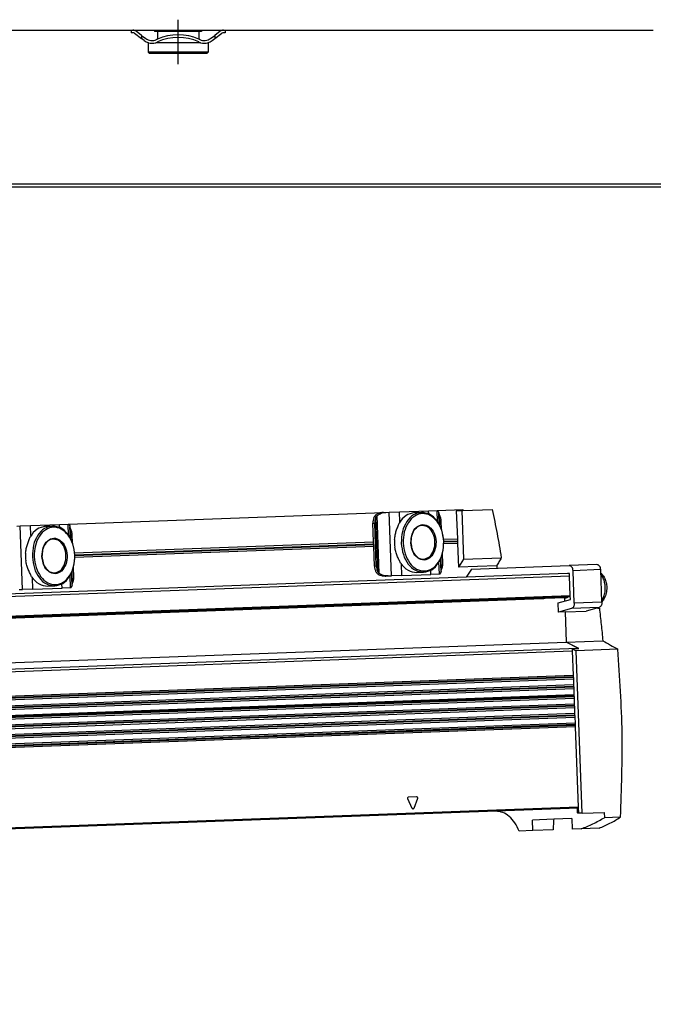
# Model space of a CAD drawing. Header units: millimetres. Extents: x -285 to 1970, y -280 to 203.
# Tile 28 of 33: x 1450 to 1572, y -252 to -63. Entities that reach past the tile are written whole.
import ezdxf

# ---------------------------------------------------------------- set-up
doc = ezdxf.new("R2010")
doc.units = ezdxf.units.MM
doc.linetypes.add('DOT_CENTER', pattern=[14, 12, -1, 0, -1])
doc.layers.add('1', color=7, linetype='Continuous')

# ---------------------------------------------------------------- blocks, each defined once
blk = doc.blocks.new('REGLA__20', base_point=(445.6, -96.46))
at = {"color": 7, "linetype": 'Continuous'}
for p, q in [((1389.6, -65.46), (1471.6, -65.46)), ((1471.6, -65.46), (1471.6, -65.96)), ((1471.6, -65.46), (1471.93, -65.46)), ((1471.93, -65.96), (1471.6, -65.96)), ((1471.93, -65.46), (1489.27, -65.46)), ((1473.6, -66.46), (1472.53, -65.66)), ((1476.1, -65.46), (1476.1, -65.71)), ((1476.63, -65.71), (1476.1, -65.71)), ((1476.63, -65.71), (1476.63, -67.19)), ((1484.58, -65.71), (1476.63, -65.71)), ((1484.58, -65.71), (1484.58, -67.19)), ((1485.1, -65.71), (1484.58, -65.71)), ((1485.1, -65.46), (1485.1, -65.71)), ((1488.67, -65.66), (1487.6, -66.46)), ((1489.13, -65.96), (1488.97, -66.06)), ((1489.6, -65.96), (1489.13, -65.96)), ((1489.27, -65.46), (1489.6, -65.46)), ((1489.6, -65.46), (1489.6, -65.96)), ((1489.6, -65.46), (1571.6, -65.46)), ((1472.23, -66.06), (1473.6, -67.08)), ((1473.6, -66.46), (1474.4, -67.06)), ((1474.1, -67.46), (1473.6, -67.08)), ((1474.9, -67.86), (1474.85, -67.86)), ((1474.85, -67.86), (1474.85, -69.71)), ((1476.63, -67.86), (1476.3, -67.86)), ((1476.63, -67.74), (1476.63, -67.86)), ((1484.58, -67.86), (1476.63, -67.86)), ((1484.58, -67.74), (1484.58, -67.86)), ((1484.9, -67.86), (1484.58, -67.86)), ((1486.35, -67.86), (1486.3, -67.86)), ((1486.35, -67.86), (1486.35, -69.71)), ((1486.8, -67.06), (1487.6, -66.46)), ((1487.1, -67.46), (1487.6, -67.08)), ((1487.6, -67.08), (1488.97, -66.06)), ((1475.1, -69.96), (1474.85, -69.71)), ((1486.35, -69.71), (1474.85, -69.71)), ((1486.1, -69.96), (1486.35, -69.71)), ((1486.1, -69.96), (1475.1, -69.96)), ((543.3, -95.46), (1894.3, -95.46))]:
    blk.add_line(p, q, dxfattribs=at)
at = {"color": 3, "linetype": 'Continuous'}
for p, q in [((1473.6, -66.46), (1473.6, -67.08)), ((1487.6, -66.46), (1487.6, -67.08)), ((1894.3, -94.96), (457.9, -94.96))]:
    blk.add_line(p, q, dxfattribs=at)
at = {"color": 7, "linetype": 'Continuous'}
for centre, radius, start, end in [((1471.93, -66.46), 1, 53.1301, 90), ((1471.93, -66.46), 0.5, 53.1301, 90), ((1489.27, -66.46), 1, 90, 126.8699), ((1475.6, -65.46), 2.5, 233.1301, 253.7398), ((1475.6, -65.46), 2, 233.1301, 295.1169), ((1475.6, -65.46), 2.5, 253.7398, 286.2602), ((1475.6, -65.46), 2.5, 286.2602, 294.2048), ((1480.6, -76.27), 9.91, 113.6375, 114.753), ((1480.6, -76.27), 9.91, 66.3625, 113.6375), ((1475.6, -65.46), 2.5, 294.2048, 295.0781), ((1480.6, -76.27), 9.41, 65.256, 114.744), ((1485.6, -65.46), 2.5, 244.9219, 245.7952), ((1480.6, -76.27), 9.91, 65.247, 66.3625), ((1485.6, -65.46), 2.5, 245.7952, 253.7398), ((1485.6, -65.46), 2, 244.8831, 306.8699), ((1485.6, -65.46), 2.5, 253.7398, 286.2602), ((1485.6, -65.46), 2.5, 286.2602, 306.8699)]:
    blk.add_arc(centre, radius, start, end, dxfattribs=at)
at = {"layer": '1', "color": 2, "linetype": 'DOT_CENTER'}
blk.add_line((1480.6, -71.96), (1480.6, -63.46), dxfattribs=at)
blk = doc.blocks.new('Regla_G2_cm1340__21', base_point=(445.6, -96.46))
blk.add_blockref('REGLA__20', (445.6, -96.46))
blk = doc.blocks.new('B1', base_point=(626, -76))
blk.add_blockref('Regla_G2_cm1340__21', (445.6, -96.46))
blk = doc.blocks.new('REGLA__23', base_point=(506.37, -257.01))
at = {"color": 7, "linetype": 'Continuous'}
for p, q in [((1459.61, -160.1), (1519.94, -157.87)), ((1519.94, -157.87), (1520.38, -157.85)), ((1520.38, -157.85), (1521, -157.83)), ((1521, -157.83), (1523, -157.75)), ((1523, -157.75), (1528.57, -157.55)), ((1525.89, -157.9), (1527.19, -157.85)), ((1528.57, -157.55), (1530.19, -157.49)), ((1530.19, -157.49), (1530.28, -157.48)), ((1530.28, -157.48), (1535.13, -157.3)), ((1530.58, -158.18), (1530.54, -158.01)), ((1530.62, -160.18), (1530.54, -158.01)), ((1530.58, -158.18), (1530.66, -160.27)), ((1533.87, -157.55), (1534.93, -157.51)), ((1533.87, -157.55), (1534.07, -162.91)), ((1534.93, -157.51), (1535.14, -157.5)), ((1534.93, -157.51), (1535.27, -166.8)), ((1535.13, -157.3), (1535.14, -157.5)), ((1535.14, -157.5), (1540.77, -157.3)), ((1452.33, -160.37), (1457.9, -160.17)), ((1457.9, -160.17), (1459.53, -160.11)), ((1459.53, -160.11), (1459.61, -160.1)), ((1518.03, -163.5), (1517.9, -159.94)), ((1518.55, -168.12), (1518.25, -159.93)), ((1531.03, -161.11), (1530.97, -159.46)), ((1449.72, -160.47), (1450.34, -160.45)), ((1450.34, -160.45), (1452.33, -160.37)), ((1455.22, -160.51), (1456.53, -160.47)), ((1459.96, -162.8), (1459.88, -160.63)), ((1459.92, -160.8), (1459.88, -160.63)), ((1459.92, -160.8), (1460, -162.89)), ((1460.37, -163.73), (1460.31, -162.08)), ((1460.78, -165.62), (1518.03, -163.5)), ((1518.06, -164.38), (1518.03, -163.5)), ((1531.44, -163), (1534.07, -162.91)), ((1534.1, -163.79), (1531.47, -163.88)), ((1534.07, -162.91), (1534.1, -163.79)), ((1534.1, -163.79), (1534.27, -168.34)), ((1518.06, -164.38), (1460.81, -166.5)), ((1518.2, -168.14), (1518.06, -164.38)), ((1531.27, -167.65), (1531.2, -165.8)), ((1530.95, -169.13), (1530.86, -166.76)), ((1530.9, -166.67), (1530.98, -168.96)), ((1535.27, -166.8), (1534.27, -168.34)), ((1535.27, -166.8), (1542.48, -166.54)), ((1560.79, -167.86), (1555.49, -168.06)), ((1460.29, -171.75), (1460.2, -169.38)), ((1460.24, -169.29), (1460.32, -171.58)), ((1460.61, -170.27), (1460.54, -168.42)), ((1523.45, -169.94), (1529.02, -169.74)), ((1526.31, -169.39), (1527.62, -169.34)), ((1530.64, -169.68), (1529.02, -169.74)), ((1530.73, -169.67), (1530.64, -169.68)), ((1530.95, -169.13), (1530.98, -168.96)), ((1541.6, -168.07), (1534.27, -168.34)), ((1536.76, -168.75), (1535.76, -170.29)), ((1555.19, -169.57), (1535.76, -170.29)), ((1536.76, -168.75), (1555.49, -168.06)), ((1555.54, -169.56), (1555.19, -169.57)), ((1555.56, -170.06), (1555.54, -169.56)), ((1556.46, -175.27), (1556.23, -169.03)), ((1561.76, -175.08), (1561.53, -168.83)), ((1535.76, -170.29), (541.26, -207.14)), ((1460.29, -171.75), (1460.32, -171.58)), ((1520.39, -170.06), (1520.83, -170.04)), ((1520.83, -170.04), (1521.45, -170.02)), ((1523.45, -169.94), (1521.45, -170.02)), ((1555.7, -173.76), (1555.56, -170.06)), ((1450.17, -172.66), (1450.79, -172.64)), ((1452.79, -172.56), (1450.79, -172.64)), ((1452.79, -172.56), (1458.36, -172.36)), ((1455.65, -172.01), (1456.96, -171.96)), ((1459.98, -172.3), (1458.36, -172.36)), ((1460.07, -172.29), (1459.98, -172.3)), ((541.42, -211.54), (1555.71, -173.96)), ((541.69, -211.71), (1550.45, -174.33)), ((1554.76, -174.24), (1550.67, -174.39)), ((1553.35, -175.18), (1555.73, -174.54)), ((1553.42, -176.96), (1553.35, -175.18)), ((1554.59, -174.24), (1554.61, -174.84)), ((1555.73, -174.54), (1555.7, -173.76)), ((1555.91, -176.28), (1553.42, -176.96)), ((1554.69, -176.91), (1553.42, -176.96)), ((1554.69, -176.91), (1554.9, -182.72)), ((1554.7, -176.91), (1554.69, -176.91)), ((1554.7, -176.91), (1558.73, -176.76)), ((1554.7, -176.91), (1554.91, -182.72)), ((1561.21, -176.09), (1558.73, -176.76)), ((1561.27, -176.23), (1560.6, -176.25)), ((537.38, -220.43), (1554.9, -182.72)), ((1557.12, -183.86), (1554.9, -182.72)), ((1554.91, -182.72), (1561.93, -182.46)), ((1557.35, -183.97), (1554.91, -182.72)), ((1556.08, -184.02), (1557.35, -183.97)), ((1556.08, -184.02), (1556.09, -184.37)), ((1556.08, -184.02), (1556.8, -184.39)), ((1556.09, -184.37), (1556.27, -189.1)), ((1564.82, -184.09), (1556.8, -184.39)), ((1557.95, -215.49), (1556.8, -184.39)), ((1556.27, -189.1), (541.98, -226.68)), ((542.01, -227.37), (1556.29, -189.78)), ((1556.27, -189.1), (1556.29, -189.78)), ((1556.29, -189.78), (1556.33, -190.93)), ((1556.33, -190.93), (542.05, -228.52)), ((542.07, -229.2), (1556.36, -191.61)), ((1556.33, -190.93), (1556.36, -191.61)), ((1556.36, -191.61), (1556.4, -192.76)), ((542.12, -230.35), (1556.4, -192.76)), ((542.14, -231.03), (1556.43, -193.44)), ((1556.4, -192.76), (1556.43, -193.44)), ((1556.43, -193.44), (1556.47, -194.59)), ((1556.47, -194.59), (542.18, -232.18)), ((542.21, -232.86), (1556.5, -195.27)), ((1556.47, -194.59), (1556.5, -195.27)), ((1556.5, -195.27), (1556.54, -196.42)), ((1556.54, -196.42), (542.25, -234.01)), ((542.28, -234.69), (1556.56, -197.11)), ((1556.54, -196.42), (1556.56, -197.11)), ((1556.56, -197.11), (1556.61, -198.26)), ((1556.61, -198.26), (542.32, -235.84)), ((1556.63, -198.94), (542.35, -236.53)), ((1556.61, -198.26), (1556.63, -198.94)), ((1556.63, -198.94), (1557.2, -214.33)), ((1557.21, -214.52), (542.92, -252.11)), ((1557.1, -215.33), (1557.07, -214.53)), ((1557.2, -214.33), (1557.25, -215.52)), ((1552.52, -216.65), (1548.49, -216.8)), ((1548.56, -218.84), (1548.49, -216.8)), ((1555.99, -216.52), (1552.52, -216.65)), ((1555.99, -216.52), (1556.06, -218.57)), ((1557.95, -215.49), (1557.25, -215.52)), ((1557.95, -215.49), (1562.19, -215.34)), ((1562.19, -215.34), (1562.23, -216.36)), ((1565.33, -216.24), (1562.23, -216.36)), ((1552.41, -218.7), (1548.56, -218.84)), ((1557.81, -218.5), (1556.06, -218.57)), ((1561.21, -218.38), (1557.81, -218.5)), ((1548.56, -218.84), (1545.92, -218.94))]:
    blk.add_line(p, q, dxfattribs=at)
at = {"color": 3, "linetype": 'Continuous'}
for p, q in [((1519.12, -169.56), (1518.71, -158.45)), ((1521.45, -170.02), (1521, -157.83)), ((1523.07, -159.7), (1523, -157.75)), ((1528.59, -158.14), (1528.57, -157.55)), ((1530.27, -159.61), (1530.19, -157.49)), ((1457.93, -160.76), (1457.9, -160.17)), ((1459.6, -162.23), (1459.53, -160.11)), ((1517.9, -159.94), (1518.25, -159.93)), ((1518.83, -169.22), (1518.44, -158.82)), ((1450.79, -172.64), (1450.34, -160.45)), ((1452.41, -162.31), (1452.33, -160.37)), ((1460.8, -165.99), (1518.04, -163.87)), ((1460.81, -166.13), (1518.05, -164.01)), ((1531.47, -163.37), (1534.08, -163.28)), ((1531.47, -163.51), (1534.09, -163.42)), ((1523.45, -169.94), (1523.37, -167.8)), ((1530.64, -169.68), (1530.55, -167.35)), ((1518.2, -168.14), (1518.55, -168.12)), ((1529.02, -169.74), (1528.99, -168.95)), ((1561.53, -168.83), (1556.23, -169.03)), ((1555.56, -170.06), (541.28, -207.64)), ((1452.79, -172.56), (1452.71, -170.42)), ((1458.36, -172.36), (1458.33, -171.56)), ((1459.98, -172.3), (1459.89, -169.97)), ((541.41, -211.34), (1555.7, -173.76)), ((541.88, -211.6), (1550.3, -174.23)), ((1561.76, -175.08), (1556.46, -175.27)), ((1561.21, -176.09), (1555.91, -176.28)), ((539.6, -221.57), (1557.12, -183.86)), ((541.58, -221.96), (1556.09, -184.37)), ((1556.28, -189.37), (541.99, -226.95)), ((1556.28, -189.51), (542, -227.1)), ((1556.34, -191.2), (542.06, -228.79)), ((1556.35, -191.34), (542.06, -228.93)), ((1556.41, -193.03), (542.13, -230.62)), ((1556.42, -193.17), (542.13, -230.76)), ((1556.48, -194.86), (542.2, -232.45)), ((1556.49, -195), (542.2, -232.59)), ((1556.55, -196.69), (542.26, -234.28)), ((1556.55, -196.84), (542.27, -234.42)), ((1556.62, -198.53), (542.33, -236.11)), ((1556.62, -198.67), (542.34, -236.25)), ((1525.43, -214.58), (1524.61, -212.76)), ((1524.74, -212.38), (1526.25, -212.32)), ((1526.42, -212.69), (1525.73, -214.57)), ((1557.2, -214.33), (542.92, -251.91))]:
    blk.add_line(p, q, dxfattribs=at)
at = {"color": 7, "linetype": 'Continuous'}
for centre, radius, start, end in [((1530.13, -163.49), 8.1, 176.76, 187.4846), ((1459.46, -166.11), 8.1, 176.76, 187.4846), ((1550.63, -173.5), 0.886, 260.4711, 272.0924)]:
    blk.add_arc(centre, radius, start, end, dxfattribs=at)
for points, knots in [([(1518.09, -158.83), (1518.12, -158.77), (1518.18, -158.65), (1518.3, -158.48), (1518.45, -158.34), (1518.57, -158.26), (1518.63, -158.22)], [0, 0, 0, 0, 0.2023408, 0.4055734, 0.6111536, 0.8295963, 0.8295963, 0.8295963, 0.8295963]), ([(1518.44, -158.82), (1518.46, -158.78), (1518.49, -158.72), (1518.55, -158.62), (1518.62, -158.53), (1518.68, -158.48), (1518.71, -158.45)], [0, 0, 0, 0, 0.1080226, 0.2240645, 0.3298644, 0.4579017, 0.4579017, 0.4579017, 0.4579017]), ([(1519.94, -157.87), (1519.71, -157.89), (1519.25, -157.93), (1518.84, -158.13), (1518.63, -158.22)], [0, 0, 0, 0, 0.691442, 1.364768, 1.364768, 1.364768, 1.364768]), ([(1518.71, -158.45), (1518.96, -158.29), (1519.47, -157.95), (1520.07, -157.88), (1520.38, -157.85)], [0, 0, 0, 0, 0.878357, 1.798194, 1.798194, 1.798194, 1.798194]), ([(1525.89, -157.9), (1525.3, -158.03), (1524.05, -158.31), (1523.31, -159.37), (1522.92, -159.94)], [0, 0, 0, 0, 1.741697, 3.722677, 3.722677, 3.722677, 3.722677]), ([(1527.19, -157.85), (1526.65, -157.96), (1525.51, -158.21), (1524.24, -159.66), (1523.43, -161.56), (1523.37, -163), (1523.34, -163.74)], [0, 0, 0, 0, 1.616329, 3.431134, 5.494301, 7.716385, 7.716385, 7.716385, 7.716385]), ([(1531.47, -163.44), (1531.39, -162.73), (1531.23, -161.37), (1530.32, -159.6), (1529.01, -158.37), (1527.37, -157.93), (1525.77, -158.49), (1524.56, -159.81), (1523.78, -161.64), (1523.73, -163.02), (1523.7, -163.73)], [0, 0, 0, 0, 2.125471, 4.098936, 5.834836, 7.38089, 8.926944, 10.662844, 12.636309, 14.76178, 14.76178, 14.76178, 14.76178]), ([(1531.47, -163.44), (1531.38, -162.7), (1531.22, -161.27), (1530.27, -159.44), (1528.9, -158.08), (1527.74, -157.92), (1527.19, -157.85)], [0, 0, 0, 0, 2.222084, 4.285251, 6.100056, 7.716385, 7.716385, 7.716385, 7.716385]), ([(1530.28, -157.48), (1530.32, -157.53), (1530.48, -157.66), (1530.51, -157.87), (1530.54, -158.01)], [0, 0, 0, 0, 0.1908491, 0.6061063, 0.6061063, 0.6061063, 0.6061063]), ([(1530.97, -159.46), (1530.95, -159.23), (1530.9, -158.77), (1530.69, -158.37), (1530.58, -158.18)], [0, 0, 0, 0, 0.694624, 1.348749, 1.348749, 1.348749, 1.348749]), ([(1540.77, -157.3), (1541.08, -158.83), (1541.7, -161.9), (1542.22, -164.99), (1542.48, -166.54)], [0, 0, 0, 0, 4.693102, 9.399739, 9.399739, 9.399739, 9.399739]), ([(1459.61, -160.1), (1459.66, -160.14), (1459.82, -160.28), (1459.85, -160.49), (1459.88, -160.63)], [0, 0, 0, 0, 0.1908491, 0.6061063, 0.6061063, 0.6061063, 0.6061063]), ([(1518.09, -158.83), (1518.03, -159.01), (1517.9, -159.37), (1517.9, -159.75), (1517.9, -159.94)], [0, 0, 0, 0, 0.556583, 1.137064, 1.137064, 1.137064, 1.137064]), ([(1518.44, -158.82), (1518.38, -158.99), (1518.26, -159.35), (1518.25, -159.74), (1518.25, -159.93)], [0, 0, 0, 0, 0.556583, 1.137064, 1.137064, 1.137064, 1.137064]), ([(1522.04, -163.04), (1522.08, -162.75), (1522.15, -162.19), (1522.37, -161.38), (1522.64, -160.64), (1522.83, -160.16), (1522.92, -159.94)], [0, 0, 0, 0, 0.859657, 1.688445, 2.516812, 3.22962, 3.22962, 3.22962, 3.22962]), ([(1525.18, -163.68), (1525.26, -164.25), (1525.41, -165.34), (1526.33, -166.63), (1527.71, -167.17), (1529.06, -166.53), (1529.85, -165.17), (1530.09, -163.49), (1529.73, -161.84), (1528.84, -160.54), (1527.45, -160.01), (1526.11, -160.64), (1525.29, -162), (1525.22, -163.09), (1525.18, -163.68)], [0, 0, 0, 0, 1.730223, 3.254404, 4.539877, 5.825349, 7.349531, 9.079753, 10.809976, 12.334157, 13.61963, 14.905103, 16.429284, 18.159507, 18.159507, 18.159507, 18.159507]), ([(1527.36, -160.34), (1527.05, -160.41), (1526.41, -160.55), (1525.69, -161.37), (1525.23, -162.44), (1525.2, -163.25), (1525.18, -163.68)], [0, 0, 0, 0, 0.913577, 1.939336, 3.105475, 4.361435, 4.361435, 4.361435, 4.361435]), ([(1527.6, -166.84), (1528, -166.72), (1528.89, -166.46), (1529.65, -165.09), (1529.87, -163.5), (1529.53, -161.94), (1528.68, -160.62), (1527.77, -160.43), (1527.36, -160.34)], [0, 0, 0, 0, 1.228779, 2.685686, 4.339589, 5.993492, 7.450399, 8.679178, 8.679178, 8.679178, 8.679178]), ([(1455.22, -160.51), (1454.64, -160.65), (1453.38, -160.93), (1452.65, -161.99), (1452.26, -162.56)], [0, 0, 0, 0, 1.741697, 3.722677, 3.722677, 3.722677, 3.722677]), ([(1456.53, -160.47), (1455.99, -160.58), (1454.85, -160.83), (1453.58, -162.28), (1452.77, -164.18), (1452.71, -165.62), (1452.68, -166.36)], [0, 0, 0, 0, 1.616329, 3.431134, 5.494301, 7.716385, 7.716385, 7.716385, 7.716385]), ([(1460.81, -166.06), (1460.73, -165.35), (1460.57, -163.99), (1459.66, -162.22), (1458.35, -160.98), (1456.71, -160.55), (1455.11, -161.1), (1453.89, -162.43), (1453.12, -164.26), (1453.06, -165.64), (1453.03, -166.35)], [0, 0, 0, 0, 2.125471, 4.098936, 5.834836, 7.38089, 8.926944, 10.662844, 12.636309, 14.76178, 14.76178, 14.76178, 14.76178]), ([(1460.81, -166.06), (1460.72, -165.32), (1460.56, -163.89), (1459.61, -162.06), (1458.24, -160.7), (1457.08, -160.54), (1456.53, -160.47)], [0, 0, 0, 0, 2.222084, 4.285251, 6.100056, 7.716385, 7.716385, 7.716385, 7.716385]), ([(1460.31, -162.08), (1460.28, -161.84), (1460.24, -161.39), (1460.03, -160.99), (1459.92, -160.8)], [0, 0, 0, 0, 0.694624, 1.348749, 1.348749, 1.348749, 1.348749]), ([(1451.38, -165.65), (1451.42, -165.37), (1451.49, -164.81), (1451.71, -164), (1451.97, -163.25), (1452.17, -162.78), (1452.26, -162.56)], [0, 0, 0, 0, 0.859657, 1.688445, 2.516812, 3.22962, 3.22962, 3.22962, 3.22962]), ([(1454.52, -166.29), (1454.6, -166.87), (1454.75, -167.96), (1455.67, -169.25), (1457.05, -169.79), (1458.4, -169.15), (1459.19, -167.79), (1459.43, -166.11), (1459.07, -164.46), (1458.18, -163.16), (1456.79, -162.62), (1455.45, -163.26), (1454.63, -164.62), (1454.56, -165.71), (1454.52, -166.29)], [0, 0, 0, 0, 1.730223, 3.254404, 4.539877, 5.825349, 7.349531, 9.079753, 10.809976, 12.334157, 13.61963, 14.905103, 16.429284, 18.159507, 18.159507, 18.159507, 18.159507]), ([(1456.69, -162.96), (1456.39, -163.03), (1455.74, -163.17), (1455.03, -163.99), (1454.57, -165.06), (1454.54, -165.87), (1454.52, -166.29)], [0, 0, 0, 0, 0.913577, 1.939336, 3.105475, 4.361435, 4.361435, 4.361435, 4.361435]), ([(1456.94, -169.46), (1457.34, -169.34), (1458.23, -169.08), (1458.98, -167.71), (1459.21, -166.12), (1458.87, -164.55), (1458.02, -163.24), (1457.11, -163.05), (1456.69, -162.96)], [0, 0, 0, 0, 1.228779, 2.685686, 4.339589, 5.993492, 7.450399, 8.679178, 8.679178, 8.679178, 8.679178]), ([(1523.34, -163.74), (1523.43, -164.49), (1523.59, -165.92), (1524.54, -167.75), (1525.91, -169.1), (1527.07, -169.26), (1527.62, -169.34)], [0, 0, 0, 0, 2.222084, 4.285251, 6.100056, 7.716385, 7.716385, 7.716385, 7.716385]), ([(1523.7, -163.73), (1523.78, -164.44), (1523.94, -165.81), (1524.84, -167.58), (1526.15, -168.81), (1527.79, -169.24), (1529.39, -168.69), (1530.61, -167.36), (1531.39, -165.53), (1531.44, -164.16), (1531.47, -163.44)], [0, 0, 0, 0, 2.125471, 4.098936, 5.834836, 7.38089, 8.926944, 10.662844, 12.636309, 14.76178, 14.76178, 14.76178, 14.76178]), ([(1525.18, -163.68), (1525.23, -164.1), (1525.32, -164.9), (1525.86, -165.94), (1526.63, -166.7), (1527.29, -166.8), (1527.6, -166.84)], [0, 0, 0, 0, 1.25596, 2.422099, 3.447858, 4.361435, 4.361435, 4.361435, 4.361435]), ([(1527.62, -169.34), (1528.16, -169.22), (1529.3, -168.98), (1530.57, -167.52), (1531.38, -165.63), (1531.44, -164.19), (1531.47, -163.44)], [0, 0, 0, 0, 1.616329, 3.431134, 5.494301, 7.716385, 7.716385, 7.716385, 7.716385]), ([(1523.2, -167.57), (1523.1, -167.36), (1522.87, -166.9), (1522.55, -166.17), (1522.27, -165.38), (1522.16, -164.83), (1522.1, -164.55)], [0, 0, 0, 0, 0.712866, 1.541304, 2.370036, 3.22962, 3.22962, 3.22962, 3.22962]), ([(1452.54, -170.19), (1452.43, -169.98), (1452.21, -169.51), (1451.89, -168.79), (1451.6, -168), (1451.49, -167.45), (1451.44, -167.17)], [0, 0, 0, 0, 0.712866, 1.541304, 2.370036, 3.22962, 3.22962, 3.22962, 3.22962]), ([(1452.68, -166.36), (1452.77, -167.11), (1452.93, -168.54), (1453.88, -170.37), (1455.25, -171.72), (1456.41, -171.88), (1456.96, -171.96)], [0, 0, 0, 0, 2.222084, 4.285251, 6.100056, 7.716385, 7.716385, 7.716385, 7.716385]), ([(1453.03, -166.35), (1453.12, -167.06), (1453.27, -168.42), (1454.18, -170.19), (1455.49, -171.43), (1457.13, -171.86), (1458.73, -171.31), (1459.95, -169.98), (1460.72, -168.15), (1460.78, -166.77), (1460.81, -166.06)], [0, 0, 0, 0, 2.125471, 4.098936, 5.834836, 7.38089, 8.926944, 10.662844, 12.636309, 14.76178, 14.76178, 14.76178, 14.76178]), ([(1454.52, -166.29), (1454.57, -166.71), (1454.66, -167.52), (1455.2, -168.56), (1455.97, -169.32), (1456.63, -169.41), (1456.94, -169.46)], [0, 0, 0, 0, 1.25596, 2.422099, 3.447858, 4.361435, 4.361435, 4.361435, 4.361435]), ([(1456.96, -171.96), (1457.5, -171.84), (1458.64, -171.6), (1459.91, -170.14), (1460.72, -168.25), (1460.78, -166.81), (1460.81, -166.06)], [0, 0, 0, 0, 1.616329, 3.431134, 5.494301, 7.716385, 7.716385, 7.716385, 7.716385]), ([(1523.2, -167.57), (1523.63, -168.11), (1524.45, -169.11), (1525.72, -169.3), (1526.31, -169.39)], [0, 0, 0, 0, 1.98098, 3.722677, 3.722677, 3.722677, 3.722677]), ([(1530.98, -168.96), (1531.07, -168.76), (1531.26, -168.34), (1531.27, -167.89), (1531.27, -167.65)], [0, 0, 0, 0, 0.654125, 1.348749, 1.348749, 1.348749, 1.348749]), ([(1542.48, -166.54), (1542.34, -166.79), (1542.04, -167.31), (1541.75, -167.82), (1541.6, -168.07)], [0, 0, 0, 0, 0.882614, 1.768266, 1.768266, 1.768266, 1.768266]), ([(1561.53, -168.83), (1561.52, -168.71), (1561.49, -168.46), (1561.32, -168.14), (1561.08, -167.9), (1560.88, -167.87), (1560.79, -167.86)], [0, 0, 0, 0, 0.386449, 0.745261, 1.060879, 1.34198, 1.34198, 1.34198, 1.34198]), ([(1518.2, -168.14), (1518.22, -168.33), (1518.25, -168.71), (1518.4, -169.06), (1518.48, -169.23)], [0, 0, 0, 0, 0.580481, 1.137064, 1.137064, 1.137064, 1.137064]), ([(1519.06, -169.8), (1519, -169.77), (1518.87, -169.7), (1518.71, -169.56), (1518.58, -169.41), (1518.51, -169.29), (1518.48, -169.23)], [0, 0, 0, 0, 0.2184427, 0.4240229, 0.6272556, 0.8295963, 0.8295963, 0.8295963, 0.8295963]), ([(1518.55, -168.12), (1518.57, -168.32), (1518.6, -168.7), (1518.75, -169.05), (1518.83, -169.22)], [0, 0, 0, 0, 0.580481, 1.137064, 1.137064, 1.137064, 1.137064]), ([(1519.12, -169.56), (1519.09, -169.54), (1519.03, -169.49), (1518.95, -169.41), (1518.88, -169.32), (1518.85, -169.25), (1518.83, -169.22)], [0, 0, 0, 0, 0.1280373, 0.2338372, 0.3498791, 0.4579017, 0.4579017, 0.4579017, 0.4579017]), ([(1520.83, -170.04), (1520.52, -170.03), (1519.91, -170.01), (1519.38, -169.71), (1519.12, -169.56)], [0, 0, 0, 0, 0.919837, 1.798194, 1.798194, 1.798194, 1.798194]), ([(1530.95, -169.13), (1530.94, -169.27), (1530.92, -169.48), (1530.77, -169.63), (1530.73, -169.67)], [0, 0, 0, 0, 0.4152572, 0.6061063, 0.6061063, 0.6061063, 0.6061063]), ([(1541.6, -168.07), (1541.61, -168.15), (1541.64, -168.32), (1541.67, -168.49), (1541.68, -168.57)], [0, 0, 0, 0, 0.2520696, 0.5041703, 0.5041703, 0.5041703, 0.5041703]), ([(1556.23, -169.03), (1556.22, -168.9), (1556.19, -168.65), (1556.02, -168.33), (1555.78, -168.1), (1555.58, -168.07), (1555.49, -168.06)], [0, 0, 0, 0, 0.386449, 0.745261, 1.060879, 1.34198, 1.34198, 1.34198, 1.34198]), ([(1561.55, -169.48), (1561.7, -169.64), (1562.01, -169.96), (1562.36, -170.59), (1562.61, -171.34), (1562.71, -172.12), (1562.68, -172.97), (1562.51, -173.7), (1562.2, -174.42), (1561.92, -174.77), (1561.76, -174.97)], [0, 0, 0, 0, 0.64555, 1.320368, 2.155872, 3.008367, 3.667415, 4.695891, 5.237397, 6.015961, 6.015961, 6.015961, 6.015961]), ([(1452.54, -170.19), (1452.97, -170.72), (1453.78, -171.73), (1455.06, -171.92), (1455.65, -172.01)], [0, 0, 0, 0, 1.98098, 3.722677, 3.722677, 3.722677, 3.722677]), ([(1460.32, -171.58), (1460.41, -171.38), (1460.6, -170.96), (1460.6, -170.51), (1460.61, -170.27)], [0, 0, 0, 0, 0.654125, 1.348749, 1.348749, 1.348749, 1.348749]), ([(1519.06, -169.8), (1519.27, -169.88), (1519.7, -170.04), (1520.16, -170.05), (1520.39, -170.06)], [0, 0, 0, 0, 0.673326, 1.364768, 1.364768, 1.364768, 1.364768]), ([(1460.29, -171.75), (1460.27, -171.89), (1460.26, -172.1), (1460.11, -172.25), (1460.07, -172.29)], [0, 0, 0, 0, 0.4152572, 0.6061063, 0.6061063, 0.6061063, 0.6061063]), ([(1550.3, -174.23), (1550.27, -174.22), (1550.22, -174.2), (1550.17, -174.17), (1550.14, -174.16)], [0, 0, 0, 0, 0.0859346, 0.1668952, 0.1668952, 0.1668952, 0.1668952]), ([(1550.3, -174.23), (1550.3, -174.23), (1550.31, -174.23), (1550.33, -174.24), (1550.35, -174.25), (1550.37, -174.27), (1550.39, -174.28), (1550.41, -174.29), (1550.43, -174.31), (1550.44, -174.32), (1550.45, -174.33)], [0, 0, 0, 0, 0.0191605, 0.0406329, 0.0631547, 0.0874369, 0.1112464, 0.1361933, 0.1580938, 0.1845717, 0.1845717, 0.1845717, 0.1845717]), ([(1550.45, -174.33), (1550.45, -174.33), (1550.46, -174.34), (1550.47, -174.35), (1550.48, -174.37), (1550.48, -174.37), (1550.49, -174.38)], [0, 0, 0, 0, 0.01630604, 0.03261162, 0.04891671, 0.06522135, 0.06522135, 0.06522135, 0.06522135]), ([(1551.29, -174.12), (1551.2, -174.19), (1551.01, -174.34), (1550.78, -174.37), (1550.67, -174.39)], [0, 0, 0, 0, 0.3550974, 0.6931638, 0.6931638, 0.6931638, 0.6931638]), ([(1554.76, -174.24), (1554.88, -174.22), (1555.11, -174.19), (1555.3, -174.04), (1555.39, -173.97)], [0, 0, 0, 0, 0.3380664, 0.6931638, 0.6931638, 0.6931638, 0.6931638]), ([(1556.46, -175.27), (1556.46, -175.39), (1556.45, -175.62), (1556.34, -175.92), (1556.16, -176.17), (1555.99, -176.25), (1555.91, -176.28)], [0, 0, 0, 0, 0.347691, 0.675069, 0.968796, 1.229832, 1.229832, 1.229832, 1.229832]), ([(1561.76, -175.08), (1561.76, -175.19), (1561.75, -175.42), (1561.64, -175.73), (1561.46, -175.97), (1561.29, -176.05), (1561.21, -176.09)], [0, 0, 0, 0, 0.347691, 0.675069, 0.968796, 1.229832, 1.229832, 1.229832, 1.229832]), ([(1560.92, -176.16), (1560.98, -176.18), (1561.09, -176.21), (1561.21, -176.22), (1561.27, -176.23)], [0, 0, 0, 0, 0.1718262, 0.351848, 0.351848, 0.351848, 0.351848]), ([(1561.27, -176.23), (1561.39, -177.26), (1561.63, -179.34), (1561.83, -181.42), (1561.93, -182.46)], [0, 0, 0, 0, 3.133461, 6.269738, 6.269738, 6.269738, 6.269738]), ([(1561.93, -182.46), (1562.41, -182.73), (1563.38, -183.27), (1564.35, -183.82), (1564.82, -184.09)], [0, 0, 0, 0, 1.674382, 3.32675, 3.32675, 3.32675, 3.32675]), ([(1557.12, -183.86), (1557.15, -183.88), (1557.2, -183.91), (1557.23, -183.95), (1557.25, -183.98)], [0, 0, 0, 0, 0.0832836, 0.1712197, 0.1712197, 0.1712197, 0.1712197]), ([(1565.33, -216.24), (1565.52, -210.88), (1565.9, -200.16), (1565.18, -189.45), (1564.82, -184.09)], [0, 0, 0, 0, 16.073465, 32.170162, 32.170162, 32.170162, 32.170162]), ([(1545.92, -218.94), (1545.67, -218.39), (1545.19, -217.33), (1544.09, -216.1), (1542.82, -215.27), (1541.9, -215.16), (1541.45, -215.11)], [0, 0, 0, 0, 1.811643, 3.46922, 4.895268, 6.227359, 6.227359, 6.227359, 6.227359]), ([(1552.52, -216.65), (1552.5, -216.99), (1552.47, -217.68), (1552.43, -218.36), (1552.41, -218.7)], [0, 0, 0, 0, 1.02914, 2.057866, 2.057866, 2.057866, 2.057866]), ([(1557.25, -215.52), (1557.21, -215.51), (1557.12, -215.47), (1557.1, -215.38), (1557.1, -215.33)], [0, 0, 0, 0, 0.1158913, 0.2632327, 0.2632327, 0.2632327, 0.2632327]), ([(1557.81, -218.5), (1558.56, -218.19), (1560.08, -217.57), (1561.51, -216.76), (1562.23, -216.36)], [0, 0, 0, 0, 2.439365, 4.919009, 4.919009, 4.919009, 4.919009]), ([(1561.21, -218.38), (1561.56, -218.23), (1562.27, -217.93), (1563.31, -217.41), (1564.34, -216.86), (1565, -216.45), (1565.33, -216.24)], [0, 0, 0, 0, 1.15319, 2.31089, 3.478211, 4.652521, 4.652521, 4.652521, 4.652521])]:
    blk.add_open_spline(points, degree=3, knots=knots, dxfattribs=at)
at = {"color": 3, "linetype": 'Continuous'}
for points, knots in [([(1562.4, -172.2), (1562.39, -172.05), (1562.37, -171.74), (1562.29, -171.3), (1562.17, -170.87), (1562.02, -170.47), (1561.82, -170.09), (1561.67, -169.86), (1561.57, -169.74), (1561.57, -169.73), (1561.56, -169.72)], [0, 0, 0, 0, 0.460564, 0.913316, 1.35668, 1.789188, 2.209693, 2.61764, 2.636827, 2.655961, 2.655961, 2.655961, 2.655961]), ([(1561.75, -174.73), (1561.75, -174.73), (1561.76, -174.72), (1561.84, -174.59), (1561.98, -174.35), (1562.14, -173.96), (1562.27, -173.54), (1562.36, -173.11), (1562.41, -172.66), (1562.4, -172.35), (1562.4, -172.2)], [0, 0, 0, 0, 0.019031, 0.038115, 0.446018, 0.866477, 1.298938, 1.742257, 2.194964, 2.655487, 2.655487, 2.655487, 2.655487]), ([(1524.61, -212.76), (1524.6, -212.73), (1524.58, -212.68), (1524.57, -212.59), (1524.59, -212.51), (1524.63, -212.44), (1524.68, -212.39), (1524.72, -212.38), (1524.74, -212.38)], [0, 0, 0, 0, 0.0842646, 0.1710696, 0.2552744, 0.3325684, 0.4011867, 0.4635126, 0.4635126, 0.4635126, 0.4635126]), ([(1526.25, -212.32), (1526.27, -212.32), (1526.32, -212.33), (1526.37, -212.38), (1526.41, -212.44), (1526.44, -212.52), (1526.44, -212.61), (1526.43, -212.66), (1526.42, -212.69)], [0, 0, 0, 0, 0.0623259, 0.1309442, 0.2082382, 0.292443, 0.379248, 0.4635126, 0.4635126, 0.4635126, 0.4635126]), ([(1525.73, -214.57), (1525.72, -214.59), (1525.7, -214.63), (1525.65, -214.68), (1525.59, -214.7), (1525.52, -214.69), (1525.46, -214.64), (1525.44, -214.6), (1525.43, -214.58)], [0, 0, 0, 0, 0.0773603, 0.1459929, 0.2082745, 0.2705561, 0.3391886, 0.416549, 0.416549, 0.416549, 0.416549])]:
    blk.add_open_spline(points, degree=3, knots=knots, dxfattribs=at)
blk = doc.blocks.new('Regla_G2_cm1340__24', base_point=(506.37, -279.8))
blk.add_blockref('REGLA__23', (506.37, -257.01))
blk = doc.blocks.new('Alzado1', base_point=(1000, -220))
blk.add_blockref('Regla_G2_cm1340__24', (506.37, -279.8))

msp = doc.modelspace()

# ---------------------------------------------------------------- block references
for name, p in [('B1', (626, -76)), ('Alzado1', (1000, -220))]:
    msp.add_blockref(name, p)

doc.saveas('drawing.dxf')
